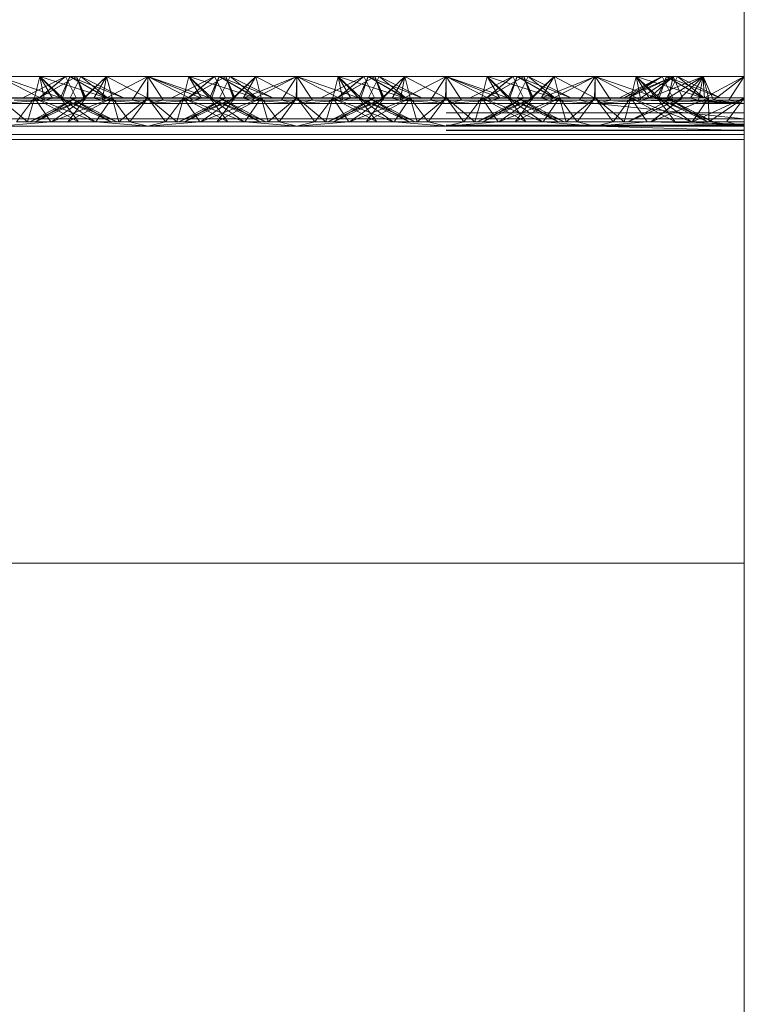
# Paper-space layout 'Layout1' of a CAD drawing. Extents: x -2 to 1033, y -36 to 596.
# Tile 176 of 182: x 705.16 to 706.37, y 527.84 to 529.49. Entities that reach past the tile are written whole.
import ezdxf

# ---------------------------------------------------------------- set-up
doc = ezdxf.new("R2010")
doc.units = 0
doc.linetypes.add('ACAD_ISO02W100', pattern=[15, 12, -3])
doc.layers.get('0').update_dxf_attribs({"linetype": 'CONTINUOUS'})
doc.layers.get('DEFPOINTS').update_dxf_attribs({"color": 132, "linetype": 'CONTINUOUS'})
for name, color, linetype, lineweight in [('SS_1.ET-HALA_TaO-JD-LAVKA-ZEBRIK', 9, 'CONTINUOUS', 13), ('SS_KOTY', 3, 'CONTINUOUS', 25), ('SS_STAV.OK-KOTY', 251, 'CONTINUOUS', 13)]:
    doc.layers.add(name, color=color, linetype=linetype, lineweight=lineweight)
doc.styles.add('ROMANS', font='romans.shx', dxfattribs={"width": 0.8})
doc.dimstyles.new('A-1_(2.5)_50AS', dxfattribs={"dimtxt": 2.5, "dimasz": 2, "dimexe": 1, "dimexo": 2, "dimgap": 0, "dimtad": 0, "dimdec": 1, "dimlfac": 50, "dimrnd": 1, "dimtxsty": 'ROMANS', "dimblk1": 'OBLIQUE', "dimblk2": 'OBLIQUE', "dimsah": 1, "dimcen": 2, "dimclrd": 256, "dimclre": 256, "dimclrt": 256, "dimadec": 1, "dimazin": 2, "dimtfac": 0.714286, "dimtdec": 1, "dimtmove": 0, "dimatfit": 3, "dimldrblk": 'OPEN', "dimfxl": 1, "dimtvp": 1.142857, "dimtfill": 1, "dimtolj": 1, "dimlwd": -1, "dimlwe": -1, "dimarcsym": 0})

# ---------------------------------------------------------------- blocks, each defined once
blk = doc.blocks.new('_Oblique')
at = {"color": 0, "linetype": 'ByBlock', "lineweight": -2}
blk.add_line((-0.5, -0.5), (0.5, 0.5), dxfattribs=at)
blk = doc.blocks.new('*D108')
at = {"layer": 'DEFPOINTS', "color": 0, "transparency": 16777216}
for p in [(696.3704, 538.83), (696.3704, 519.7604, -4571), (708.3704, 519.7604, -4571)]:
    blk.add_point(p, dxfattribs=at)
at = {"layer": 'SS_STAV.OK-KOTY', "transparency": 16777216}
for p, q in [((696.3704, 521.7604), (696.3704, 539.83)), ((708.3704, 521.7604), (708.3704, 539.83)), ((708.3704, 538.83), (696.3704, 538.83))]:
    blk.add_line(p, q, dxfattribs=at)
at = {"layer": 'SS_STAV.OK-KOTY', "transparency": 16777216, "xscale": 2, "yscale": 2, "zscale": 2, "rotation": 180}
blk.add_blockref('_Oblique', (696.3704, 538.83), dxfattribs=at)
at = {"layer": 'SS_STAV.OK-KOTY', "transparency": 16777216, "xscale": 2, "yscale": 2, "zscale": 2}
blk.add_blockref('_Oblique', (708.3704, 538.83), dxfattribs=at)
at = {"layer": 'SS_STAV.OK-KOTY', "transparency": 16777216, "insert": (702.3704, 541.6872), "char_height": 2.5, "attachment_point": 5, "style": 'ROMANS', "bg_fill": 3, "box_fill_scale": 1.1, "bg_fill_color": 256, "bg_fill_true_color": 13158600, "bg_fill_transparency": 0}
blk.add_mtext('\\A1;600', dxfattribs=at)
blk = doc.blocks.new('_OPEN')
at = {"color": 0, "linetype": 'ByBlock'}
for p, q in [((-1, 0.16667), (0, 0)), ((0, 0), (-1, -0.16667)), ((0, 0), (-1, 0))]:
    blk.add_line(p, q, dxfattribs=at)
blk = doc.blocks.new('*D111')
at = {"layer": 'DEFPOINTS', "color": 0, "transparency": 16777216}
for p in [(714.6704, 544.83), (714.6704, 534.2051, -4586.4), (685.6704, 525.2604, -4586.4)]:
    blk.add_point(p, dxfattribs=at)
at = {"layer": 'SS_KOTY', "transparency": 16777216}
for p, q in [((685.6704, 527.2604), (685.6704, 545.83)), ((714.6704, 536.2051), (714.6704, 545.83)), ((685.6704, 544.83), (714.6704, 544.83))]:
    blk.add_line(p, q, dxfattribs=at)
at = {"layer": 'SS_KOTY', "transparency": 16777216, "xscale": 2, "yscale": 2, "zscale": 2, "rotation": 180}
blk.add_blockref('_Oblique', (685.6704, 544.83), dxfattribs=at)
at = {"layer": 'SS_KOTY', "transparency": 16777216, "xscale": 2, "yscale": 2, "zscale": 2}
blk.add_blockref('_Oblique', (714.6704, 544.83), dxfattribs=at)
at = {"layer": 'SS_KOTY', "transparency": 16777216, "insert": (700.1704, 547.6872), "char_height": 2.5, "attachment_point": 5, "style": 'ROMANS', "bg_fill": 3, "box_fill_scale": 1.1, "bg_fill_color": 256, "bg_fill_true_color": 13158600, "bg_fill_transparency": 0}
blk.add_mtext('\\A1;1450', dxfattribs=at)

psp = doc.layouts.get("Layout1")

# ---------------------------------------------------------------- dimensions: what is measured, and where the dimension line sits
at = {"layer": 'SS_STAV.OK-KOTY'}
dim = psp.add_linear_dim(base=(696.3704, 538.83), p1=(708.3704, 519.7604, -4571), p2=(696.3704, 519.7604, -4571), dimstyle='A-1_(2.5)_50AS', override={"dimtmove": 1}, dxfattribs=at)
dim.commit()
dim.dimension.update_dxf_attribs({"geometry": '*D108', "text_midpoint": (702.3704, 541.6872)})

# ---------------------------------------------------------------- next in the draw order: dimensions: what is measured, and where the dimension line sits
at = {"layer": 'SS_KOTY'}
dim = psp.add_linear_dim(base=(714.6704, 544.83), p1=(685.6704, 525.2604, -4586.4), p2=(714.6704, 534.2051, -4586.4), dimstyle='A-1_(2.5)_50AS', override={"dimtmove": 1}, dxfattribs=at)
dim.commit()
dim.dimension.update_dxf_attribs({"geometry": '*D111', "text_midpoint": (700.1704, 547.6872)})

# ---------------------------------------------------------------- next in the draw order: linework, layer by layer
at = {"layer": 'SS_1.ET-HALA_TaO-JD-LAVKA-ZEBRIK', "color": 5, "linetype": 'Continuous', "ltscale": 0.25}
for p, q in [((706.3704, 534.2051), (706.3704, 499.2604)), ((705.1204, 529.3962), (705.1971, 529.3562)), ((705.1893, 529.3962), (705.1204, 529.3962)), ((705.1971, 529.3562), (705.1893, 529.3962)), ((705.1893, 529.3962), (705.2107, 529.3596)), ((705.1893, 529.3962), (705.2275, 529.3604)), ((705.2398, 529.3962), (705.1893, 529.3962)), ((705.2398, 529.3962), (705.2275, 529.3604)), ((705.2398, 529.3962), (705.303, 529.3604)), ((705.2583, 529.3962), (705.2398, 529.3962)), ((705.303, 529.3604), (705.2583, 529.3962)), ((705.3298, 529.3604), (705.2583, 529.3962)), ((705.3014, 529.3962), (705.2583, 529.3962)), ((705.3014, 529.3962), (705.2869, 529.3819)), ((705.3014, 529.3962), (705.3694, 529.3604)), ((705.3704, 529.3962), (705.3014, 529.3962)), ((705.3704, 529.3962), (705.3694, 529.3604)), ((705.4367, 529.3733), (705.3704, 529.3962)), ((705.4393, 529.3962), (705.3704, 529.3962)), ((705.4825, 529.3962), (705.4109, 529.3604)), ((705.501, 529.3962), (705.4383, 529.3604)), ((705.4383, 529.3604), (705.4825, 529.3962)), ((705.4534, 529.3816), (705.4393, 529.3962)), ((705.4656, 529.3878), (705.4393, 529.3962)), ((705.4825, 529.3962), (705.4393, 529.3962)), ((705.501, 529.3962), (705.4825, 529.3962)), ((705.5133, 529.3604), (705.501, 529.3962)), ((705.5514, 529.3962), (705.501, 529.3962)), ((705.5133, 529.3604), (705.5514, 529.3962)), ((705.5301, 529.3596), (705.6204, 529.3962)), ((705.5301, 529.3596), (705.5514, 529.3962)), ((705.5437, 529.3562), (705.6204, 529.3962)), ((705.6204, 529.3962), (705.5514, 529.3962)), ((705.6204, 529.3962), (705.5943, 529.3562)), ((705.6464, 529.3562), (705.6204, 529.3962)), ((705.6204, 529.3962), (705.6971, 529.3562)), ((705.6893, 529.3962), (705.6204, 529.3962)), ((705.6893, 529.3962), (705.6971, 529.3562)), ((705.6893, 529.3962), (705.7107, 529.3596)), ((705.6893, 529.3962), (705.7275, 529.3604)), ((705.7398, 529.3962), (705.6893, 529.3962)), ((705.7398, 529.3962), (705.7275, 529.3604)), ((705.7398, 529.3962), (705.803, 529.3604)), ((705.7583, 529.3962), (705.7398, 529.3962)), ((705.803, 529.3604), (705.7583, 529.3962)), ((705.8298, 529.3604), (705.7583, 529.3962)), ((705.8014, 529.3962), (705.7583, 529.3962)), ((705.8014, 529.3962), (705.7869, 529.3819)), ((705.8014, 529.3962), (705.8694, 529.3604)), ((705.8704, 529.3962), (705.8014, 529.3962)), ((705.8694, 529.3604), (705.8704, 529.3962)), ((705.9367, 529.3733), (705.8704, 529.3962)), ((705.9393, 529.3962), (705.8704, 529.3962)), ((705.9825, 529.3962), (705.9109, 529.3604)), ((705.9383, 529.3604), (706.001, 529.3962)), ((705.9825, 529.3962), (705.9383, 529.3604)), ((705.9534, 529.3816), (705.9393, 529.3962)), ((705.9656, 529.3878), (705.9393, 529.3962)), ((705.9825, 529.3962), (705.9393, 529.3962)), ((706.001, 529.3962), (705.9825, 529.3962)), ((706.0133, 529.3604), (706.001, 529.3962)), ((706.0514, 529.3962), (706.001, 529.3962)), ((706.0133, 529.3604), (706.0514, 529.3962)), ((706.0301, 529.3596), (706.1204, 529.3962)), ((706.0301, 529.3596), (706.0514, 529.3962)), ((706.0437, 529.3562), (706.1204, 529.3962)), ((706.1204, 529.3962), (706.0514, 529.3962)), ((706.0943, 529.3562), (706.1204, 529.3962)), ((706.1464, 529.3562), (706.1204, 529.3962)), ((706.1204, 529.3962), (706.1971, 529.3562)), ((706.1893, 529.3962), (706.1204, 529.3962)), ((706.1971, 529.3562), (706.1893, 529.3962)), ((706.1893, 529.3962), (706.2107, 529.3596)), ((706.1893, 529.3962), (706.2275, 529.3604)), ((706.2398, 529.3962), (706.1893, 529.3962)), ((706.2275, 529.3604), (706.2398, 529.3962)), ((706.2398, 529.3962), (706.303, 529.3604)), ((706.2583, 529.3962), (706.2398, 529.3962)), ((706.303, 529.3604), (706.2583, 529.3962)), ((706.3298, 529.3604), (706.2583, 529.3962)), ((706.3014, 529.3962), (706.2583, 529.3962)), ((706.3014, 529.3962), (706.2821, 529.3843)), ((706.3014, 529.3962), (706.3026, 529.374)), ((706.3704, 529.3962), (706.3014, 529.3962)), ((706.3704, 529.3962), (706.3162, 529.3672)), ((706.1204, 529.3509), (698.6204, 529.3509)), ((705.1204, 529.3509), (705.1971, 529.3562)), ((705.1464, 529.3562), (705.1971, 529.3562)), ((705.1971, 529.3562), (705.2107, 529.3596)), ((705.1971, 529.3562), (705.5437, 529.3562)), ((705.2275, 529.3604), (705.2107, 529.3596)), ((705.2107, 529.3596), (705.5301, 529.3596)), ((705.5133, 529.3604), (705.2275, 529.3604)), ((705.5301, 529.3596), (705.5133, 529.3604)), ((705.5437, 529.3562), (705.5301, 529.3596)), ((705.6204, 529.3509), (705.5437, 529.3562)), ((705.5437, 529.3562), (705.5943, 529.3562)), ((705.5943, 529.3562), (705.6204, 529.3509)), ((705.5943, 529.3562), (705.6464, 529.3562)), ((705.6204, 529.3509), (705.6971, 529.3562)), ((705.6204, 529.3509), (705.6464, 529.3562)), ((705.6464, 529.3562), (705.6971, 529.3562)), ((705.6971, 529.3562), (705.7107, 529.3596)), ((705.6971, 529.3562), (706.0437, 529.3562)), ((705.7275, 529.3604), (705.7107, 529.3596)), ((705.7107, 529.3596), (706.0301, 529.3596)), ((706.0133, 529.3604), (705.7275, 529.3604)), ((706.0133, 529.3604), (706.0301, 529.3596)), ((706.0301, 529.3596), (706.0437, 529.3562)), ((706.0437, 529.3562), (706.1204, 529.3509)), ((706.0437, 529.3562), (706.0943, 529.3562)), ((706.1204, 529.3509), (706.0943, 529.3562)), ((706.0943, 529.3562), (706.1464, 529.3562)), ((706.1204, 529.3509), (706.1971, 529.3562)), ((706.1204, 529.3509), (706.1464, 529.3562)), ((706.1204, 529.3509), (706.3704, 529.351)), ((706.3704, 529.3254), (706.1204, 529.3509)), ((706.1464, 529.3562), (706.1971, 529.3562)), ((706.1971, 529.3562), (706.2107, 529.3596)), ((706.1971, 529.3562), (706.3704, 529.351)), ((706.2107, 529.3596), (706.3704, 529.3604)), ((706.2107, 529.3596), (706.2275, 529.3604)), ((706.3704, 529.351), (706.2107, 529.3596)), ((706.3704, 529.3604), (706.2275, 529.3604)), ((698.3704, 529.3254), (706.3704, 529.3254)), ((706.3704, 529.2904), (698.3704, 529.2904)), ((698.3704, 528.5804), (706.3704, 528.5804))]:
    psp.add_line(p, q, dxfattribs=at)
at = {"layer": 'SS_1.ET-HALA_TaO-JD-LAVKA-ZEBRIK', "color": 9, "linetype": 'ACAD_ISO02W100', "ltscale": 0.25}
for p, q in [((705.1204, 529.3962), (705.2239, 529.3604)), ((705.2325, 529.3962), (705.1609, 529.3604)), ((705.1893, 529.3962), (705.1804, 529.3604)), ((705.1883, 529.3604), (705.251, 529.3962)), ((705.1883, 529.3604), (705.2325, 529.3962)), ((705.251, 529.3962), (705.1888, 529.3604)), ((705.1888, 529.3604), (705.2325, 529.3962)), ((705.1893, 529.3962), (705.2239, 529.3604)), ((705.1893, 529.3962), (705.3009, 529.3604)), ((705.2398, 529.3962), (705.2243, 529.3604)), ((705.2325, 529.3962), (705.2454, 529.3704)), ((705.2398, 529.3962), (705.3009, 529.3604)), ((705.2398, 529.3962), (705.3298, 529.3604)), ((705.2404, 529.3604), (705.2583, 529.3962)), ((705.2633, 529.3604), (705.251, 529.3962)), ((705.251, 529.3962), (705.2542, 529.388)), ((705.2544, 529.3884), (705.251, 529.3962)), ((705.251, 529.3962), (705.2665, 529.3604)), ((705.2542, 529.388), (705.2651, 529.3604)), ((705.2665, 529.3604), (705.2544, 529.3884)), ((705.2633, 529.3604), (705.3014, 529.3962)), ((705.2869, 529.3819), (705.2651, 529.3604)), ((705.2801, 529.3596), (705.3014, 529.3962)), ((705.2937, 529.3562), (705.3704, 529.3962)), ((705.2937, 529.3562), (705.3014, 529.3962)), ((705.3014, 529.3962), (705.3104, 529.3604)), ((705.3076, 529.3715), (705.3014, 529.3962)), ((705.3443, 529.3562), (705.3704, 529.3962)), ((705.3964, 529.3562), (705.3704, 529.3962)), ((705.3704, 529.3962), (705.4471, 529.3562)), ((705.3704, 529.3962), (705.4607, 529.3596)), ((705.3704, 529.3604), (705.3704, 529.3962)), ((705.4304, 529.3604), (705.4393, 529.3962)), ((705.4393, 529.3962), (705.4332, 529.3715)), ((705.4388, 529.3604), (705.501, 529.3962)), ((705.4388, 529.3604), (705.4825, 529.3962)), ((705.4393, 529.3962), (705.4607, 529.3596)), ((705.4393, 529.3962), (705.4775, 529.3604)), ((705.4739, 529.3604), (705.4534, 529.3816)), ((705.4907, 529.3797), (705.4656, 529.3878)), ((705.4743, 529.3604), (705.4898, 529.3962)), ((705.4864, 529.3884), (705.4743, 529.3604)), ((705.4898, 529.3962), (705.4775, 529.3604)), ((705.4825, 529.3962), (705.5004, 529.3604)), ((705.4898, 529.3962), (705.4864, 529.3884)), ((705.5509, 529.3604), (705.4898, 529.3962)), ((705.4898, 529.3962), (705.553, 529.3604)), ((705.5798, 529.3604), (705.4898, 529.3962)), ((705.4954, 529.3704), (705.5083, 529.3962)), ((705.5151, 529.3604), (705.501, 529.3962)), ((705.5165, 529.3604), (705.501, 529.3962)), ((705.5083, 529.3962), (705.553, 529.3604)), ((705.5798, 529.3604), (705.5083, 529.3962)), ((705.5151, 529.3604), (705.5514, 529.3962)), ((705.5604, 529.3604), (705.5514, 529.3962)), ((705.6194, 529.3604), (705.5514, 529.3962)), ((705.6194, 529.3604), (705.6204, 529.3962)), ((705.6204, 529.3962), (705.7239, 529.3604)), ((705.6204, 529.3604), (705.6204, 529.3962)), ((705.7325, 529.3962), (705.6609, 529.3604)), ((705.6893, 529.3962), (705.6804, 529.3604)), ((705.6883, 529.3604), (705.751, 529.3962)), ((705.6883, 529.3604), (705.7325, 529.3962)), ((705.751, 529.3962), (705.6888, 529.3604)), ((705.6888, 529.3604), (705.7325, 529.3962)), ((705.6893, 529.3962), (705.7239, 529.3604)), ((705.6893, 529.3962), (705.8009, 529.3604)), ((705.7398, 529.3962), (705.7243, 529.3604)), ((705.7325, 529.3962), (705.7454, 529.3704)), ((705.7398, 529.3962), (705.8009, 529.3604)), ((705.7398, 529.3962), (705.8298, 529.3604)), ((705.7404, 529.3604), (705.7583, 529.3962)), ((705.7633, 529.3604), (705.751, 529.3962)), ((705.751, 529.3962), (705.7542, 529.388)), ((705.751, 529.3962), (705.7665, 529.3604)), ((705.7544, 529.3884), (705.751, 529.3962)), ((705.7542, 529.388), (705.7651, 529.3604)), ((705.7665, 529.3604), (705.7544, 529.3884)), ((705.7633, 529.3604), (705.8014, 529.3962)), ((705.7869, 529.3819), (705.7651, 529.3604)), ((705.7801, 529.3596), (705.8014, 529.3962)), ((705.7937, 529.3562), (705.8704, 529.3962)), ((705.7937, 529.3562), (705.8014, 529.3962)), ((705.8014, 529.3962), (705.8104, 529.3604)), ((705.8076, 529.3715), (705.8014, 529.3962)), ((705.8443, 529.3562), (705.8704, 529.3962)), ((705.8964, 529.3562), (705.8704, 529.3962)), ((705.8704, 529.3962), (705.9471, 529.3562)), ((705.8704, 529.3962), (705.9607, 529.3596)), ((705.8704, 529.3604), (705.8704, 529.3962)), ((705.9304, 529.3604), (705.9393, 529.3962)), ((705.9393, 529.3962), (705.9332, 529.3715)), ((705.9388, 529.3604), (706.001, 529.3962)), ((705.9388, 529.3604), (705.9825, 529.3962)), ((705.9393, 529.3962), (705.9607, 529.3596)), ((705.9393, 529.3962), (705.9775, 529.3604)), ((705.9739, 529.3604), (705.9534, 529.3816)), ((705.9907, 529.3797), (705.9656, 529.3878)), ((705.9743, 529.3604), (705.9898, 529.3962)), ((705.9864, 529.3884), (705.9743, 529.3604)), ((705.9898, 529.3962), (705.9775, 529.3604)), ((705.9825, 529.3962), (706.0004, 529.3604)), ((705.9898, 529.3962), (705.9864, 529.3884)), ((706.0509, 529.3604), (705.9898, 529.3962)), ((705.9898, 529.3962), (706.053, 529.3604)), ((706.0798, 529.3604), (705.9898, 529.3962)), ((705.9954, 529.3704), (706.0083, 529.3962)), ((706.0151, 529.3604), (706.001, 529.3962)), ((706.0165, 529.3604), (706.001, 529.3962)), ((706.053, 529.3604), (706.0083, 529.3962)), ((706.0798, 529.3604), (706.0083, 529.3962)), ((706.0151, 529.3604), (706.0514, 529.3962)), ((706.0604, 529.3604), (706.0514, 529.3962)), ((706.1194, 529.3604), (706.0514, 529.3962)), ((706.1194, 529.3604), (706.1204, 529.3962)), ((706.1204, 529.3962), (706.2239, 529.3604)), ((706.1204, 529.3962), (706.1204, 529.3604)), ((706.2325, 529.3962), (706.1613, 529.3604)), ((706.251, 529.3962), (706.1684, 529.3604)), ((706.1684, 529.3604), (706.2325, 529.3962)), ((706.1761, 529.3604), (706.251, 529.3962)), ((706.1761, 529.3604), (706.2325, 529.3962)), ((706.1893, 529.3962), (706.1804, 529.3604)), ((706.2239, 529.3604), (706.1893, 529.3962)), ((706.1893, 529.3962), (706.3009, 529.3604)), ((706.251, 529.3962), (706.1968, 529.3604)), ((706.3014, 529.3962), (706.2114, 529.3604)), ((706.2114, 529.3604), (706.251, 529.3962)), ((706.2398, 529.3962), (706.2243, 529.3604)), ((706.2325, 529.3962), (706.2454, 529.3704)), ((706.3009, 529.3604), (706.2398, 529.3962)), ((706.2398, 529.3962), (706.3298, 529.3604)), ((706.2404, 529.3604), (706.2583, 529.3962)), ((706.2821, 529.3843), (706.2434, 529.3604)), ((706.2456, 529.3709), (706.251, 529.3962)), ((706.251, 529.3962), (706.2665, 529.3604)), ((706.2544, 529.3884), (706.251, 529.3962)), ((706.2665, 529.3604), (706.2544, 529.3884)), ((706.3014, 529.3962), (706.2633, 529.3604)), ((706.2801, 529.3596), (706.3014, 529.3962)), ((706.2937, 529.3562), (706.3014, 529.3962)), ((706.3014, 529.3962), (706.3104, 529.3604)), ((706.3076, 529.3715), (706.3014, 529.3962)), ((706.3186, 529.3562), (706.3014, 529.3962)), ((706.3186, 529.3562), (706.3704, 529.3962)), ((706.3443, 529.3562), (706.3704, 529.3962)), ((705.2454, 529.3704), (705.2504, 529.3604)), ((705.3104, 529.3604), (705.3076, 529.3715)), ((705.4332, 529.3715), (705.4304, 529.3604)), ((705.4739, 529.3604), (705.4367, 529.3733)), ((705.4904, 529.3604), (705.4954, 529.3704)), ((705.5509, 529.3604), (705.4907, 529.3797)), ((705.7454, 529.3704), (705.7504, 529.3604)), ((705.8104, 529.3604), (705.8076, 529.3715)), ((705.9332, 529.3715), (705.9304, 529.3604)), ((705.9739, 529.3604), (705.9367, 529.3733)), ((705.9904, 529.3604), (705.9954, 529.3704)), ((706.0509, 529.3604), (705.9907, 529.3797)), ((706.2434, 529.3604), (706.2456, 529.3709)), ((706.2454, 529.3704), (706.2504, 529.3604)), ((706.3026, 529.374), (706.3034, 529.3604)), ((706.3162, 529.3672), (706.3034, 529.3604)), ((706.3104, 529.3604), (706.3076, 529.3715)), ((705.0301, 529.3596), (705.2107, 529.3596)), ((705.1204, 529.3604), (705.1688, 529.3204)), ((705.1804, 529.3604), (705.1204, 529.3604)), ((705.1503, 529.3204), (705.1804, 529.3604)), ((705.1688, 529.3204), (705.1804, 529.3604)), ((705.2454, 529.3579), (705.1724, 529.3204)), ((705.1724, 529.3204), (705.2522, 529.3544)), ((705.1804, 529.3604), (705.2076, 529.3204)), ((705.1804, 529.3604), (705.2543, 529.3204)), ((705.1804, 529.3604), (705.2819, 529.3204)), ((705.2243, 529.3604), (705.1804, 529.3604)), ((705.2665, 529.3604), (705.1824, 529.3204)), ((705.2504, 529.3604), (705.1824, 529.3204)), ((705.2088, 529.3204), (705.2554, 529.3527)), ((705.2243, 529.3604), (705.2543, 529.3204)), ((705.2243, 529.3604), (705.2819, 529.3204)), ((705.2243, 529.3604), (705.3084, 529.3204)), ((705.3184, 529.3204), (705.2243, 529.3604)), ((705.2275, 529.3604), (705.2243, 529.3604)), ((705.3104, 529.3604), (705.2364, 529.3204)), ((705.2665, 529.3604), (705.2364, 529.3204)), ((705.2404, 529.3604), (705.3084, 529.3204)), ((705.3184, 529.3204), (705.2404, 529.3604)), ((705.2504, 529.3604), (705.2454, 529.3579)), ((705.2522, 529.3544), (705.2665, 529.3604)), ((705.2554, 529.3527), (705.2665, 529.3604)), ((705.2801, 529.3596), (705.2633, 529.3604)), ((705.2708, 529.3448), (705.3104, 529.3604)), ((705.2801, 529.3596), (705.2937, 529.3562)), ((705.2923, 529.3338), (705.3104, 529.3604)), ((705.2937, 529.3562), (705.3704, 529.3509)), ((705.3104, 529.3604), (705.322, 529.3204)), ((705.3404, 529.3204), (705.3104, 529.3604)), ((705.322, 529.3204), (705.3704, 529.3604)), ((705.3404, 529.3204), (705.3704, 529.3604)), ((705.3704, 529.3509), (705.3443, 529.3562)), ((705.4003, 529.3204), (705.3704, 529.3604)), ((705.4188, 529.3204), (705.3704, 529.3604)), ((705.3704, 529.3509), (705.4471, 529.3562)), ((705.3704, 529.3509), (705.3964, 529.3562)), ((705.4003, 529.3204), (705.4304, 529.3604)), ((705.4188, 529.3204), (705.4304, 529.3604)), ((705.5165, 529.3604), (705.4224, 529.3204)), ((705.5004, 529.3604), (705.4224, 529.3204)), ((705.4304, 529.3604), (705.4485, 529.3338)), ((705.5043, 529.3204), (705.4304, 529.3604)), ((705.4304, 529.3604), (705.47, 529.3448)), ((705.4324, 529.3204), (705.5165, 529.3604)), ((705.4324, 529.3204), (705.5004, 529.3604)), ((705.4471, 529.3562), (705.4607, 529.3596)), ((705.4588, 529.3204), (705.5604, 529.3604)), ((705.4588, 529.3204), (705.5165, 529.3604)), ((705.4607, 529.3596), (705.4775, 529.3604)), ((705.5043, 529.3204), (705.4743, 529.3604)), ((705.4743, 529.3604), (705.4854, 529.3527)), ((705.5584, 529.3204), (705.4743, 529.3604)), ((705.4743, 529.3604), (705.4886, 529.3544)), ((705.4854, 529.3527), (705.5319, 529.3204)), ((705.4864, 529.3204), (705.5604, 529.3604)), ((705.4864, 529.3204), (705.5165, 529.3604)), ((705.4886, 529.3544), (705.5684, 529.3204)), ((705.5584, 529.3204), (705.4904, 529.3604)), ((705.4954, 529.3579), (705.4904, 529.3604)), ((705.5684, 529.3204), (705.4954, 529.3579)), ((705.5165, 529.3604), (705.5133, 529.3604)), ((705.5604, 529.3604), (705.5165, 529.3604)), ((705.5301, 529.3596), (705.7107, 529.3596)), ((705.5332, 529.3204), (705.5604, 529.3604)), ((705.572, 529.3204), (705.5604, 529.3604)), ((705.5604, 529.3604), (705.5904, 529.3204)), ((705.6204, 529.3604), (705.5604, 529.3604)), ((705.572, 529.3204), (705.6204, 529.3604)), ((705.5904, 529.3204), (705.6204, 529.3604)), ((705.6204, 529.3604), (705.6503, 529.3204)), ((705.6204, 529.3604), (705.6688, 529.3204)), ((705.6804, 529.3604), (705.6204, 529.3604)), ((705.6503, 529.3204), (705.6804, 529.3604)), ((705.6688, 529.3204), (705.6804, 529.3604)), ((705.7454, 529.3579), (705.6724, 529.3204)), ((705.6724, 529.3204), (705.7522, 529.3544)), ((705.6804, 529.3604), (705.7076, 529.3204)), ((705.6804, 529.3604), (705.7543, 529.3204)), ((705.6804, 529.3604), (705.7819, 529.3204)), ((705.7243, 529.3604), (705.6804, 529.3604)), ((705.7665, 529.3604), (705.6824, 529.3204)), ((705.7504, 529.3604), (705.6824, 529.3204)), ((705.7088, 529.3204), (705.7554, 529.3527)), ((705.7243, 529.3604), (705.7543, 529.3204)), ((705.7243, 529.3604), (705.7819, 529.3204)), ((705.7243, 529.3604), (705.8084, 529.3204)), ((705.8184, 529.3204), (705.7243, 529.3604)), ((705.7275, 529.3604), (705.7243, 529.3604)), ((705.8104, 529.3604), (705.7364, 529.3204)), ((705.7665, 529.3604), (705.7364, 529.3204)), ((705.7404, 529.3604), (705.8084, 529.3204)), ((705.8184, 529.3204), (705.7404, 529.3604)), ((705.7504, 529.3604), (705.7454, 529.3579)), ((705.7522, 529.3544), (705.7665, 529.3604)), ((705.7554, 529.3527), (705.7665, 529.3604)), ((705.7801, 529.3596), (705.7633, 529.3604)), ((705.7708, 529.3448), (705.8104, 529.3604)), ((705.7801, 529.3596), (705.7937, 529.3562)), ((705.7923, 529.3338), (705.8104, 529.3604)), ((705.7937, 529.3562), (705.8704, 529.3509)), ((705.8104, 529.3604), (705.822, 529.3204)), ((705.8404, 529.3204), (705.8104, 529.3604)), ((705.822, 529.3204), (705.8704, 529.3604)), ((705.8404, 529.3204), (705.8704, 529.3604)), ((705.8704, 529.3509), (705.8443, 529.3562)), ((705.9003, 529.3204), (705.8704, 529.3604)), ((705.9188, 529.3204), (705.8704, 529.3604)), ((705.8704, 529.3509), (705.9471, 529.3562)), ((705.8704, 529.3509), (705.8964, 529.3562)), ((705.9003, 529.3204), (705.9304, 529.3604)), ((705.9188, 529.3204), (705.9304, 529.3604)), ((706.0165, 529.3604), (705.9224, 529.3204)), ((706.0004, 529.3604), (705.9224, 529.3204)), ((705.9304, 529.3604), (705.9576, 529.3204)), ((706.0043, 529.3204), (705.9304, 529.3604)), ((705.9304, 529.3604), (705.97, 529.3448)), ((705.9324, 529.3204), (706.0165, 529.3604)), ((705.9324, 529.3204), (706.0004, 529.3604)), ((705.9471, 529.3562), (705.9607, 529.3596)), ((705.9588, 529.3204), (706.0604, 529.3604)), ((705.9588, 529.3204), (706.0165, 529.3604)), ((705.9607, 529.3596), (705.9775, 529.3604)), ((706.0043, 529.3204), (705.9743, 529.3604)), ((705.9743, 529.3604), (705.9854, 529.3527)), ((706.0584, 529.3204), (705.9743, 529.3604)), ((705.9743, 529.3604), (705.9886, 529.3544)), ((705.9854, 529.3527), (706.0319, 529.3204)), ((705.9864, 529.3204), (706.0604, 529.3604)), ((705.9864, 529.3204), (706.0165, 529.3604)), ((705.9886, 529.3544), (706.0684, 529.3204)), ((706.0584, 529.3204), (705.9904, 529.3604)), ((705.9954, 529.3579), (705.9904, 529.3604)), ((706.0684, 529.3204), (705.9954, 529.3579)), ((706.0165, 529.3604), (706.0133, 529.3604)), ((706.0604, 529.3604), (706.0165, 529.3604)), ((706.0301, 529.3596), (706.2801, 529.3596)), ((706.0332, 529.3204), (706.0604, 529.3604)), ((706.072, 529.3204), (706.0604, 529.3604)), ((706.0604, 529.3604), (706.0904, 529.3204)), ((706.1204, 529.3604), (706.0604, 529.3604)), ((706.072, 529.3204), (706.1204, 529.3604)), ((706.0904, 529.3204), (706.1204, 529.3604)), ((706.1204, 529.3604), (706.1503, 529.3204)), ((706.1204, 529.3604), (706.1688, 529.3204)), ((706.1804, 529.3604), (706.1204, 529.3604)), ((706.3704, 529.3509), (706.1204, 529.3509)), ((706.1503, 529.3204), (706.1804, 529.3604)), ((706.1804, 529.3604), (706.1688, 529.3204)), ((706.2455, 529.3578), (706.1753, 529.3204)), ((706.1753, 529.3204), (706.2524, 529.3542)), ((706.2665, 529.3604), (706.1755, 529.3204)), ((706.2504, 529.3604), (706.1755, 529.3204)), ((706.1804, 529.3604), (706.2076, 529.3204)), ((706.1804, 529.3604), (706.2543, 529.3204)), ((706.2819, 529.3204), (706.1804, 529.3604)), ((706.2243, 529.3604), (706.1804, 529.3604)), ((706.1971, 529.3562), (706.2937, 529.3562)), ((706.2138, 529.3204), (706.256, 529.3524)), ((706.3104, 529.3604), (706.2141, 529.3204)), ((706.2665, 529.3604), (706.2141, 529.3204)), ((706.2243, 529.3604), (706.2543, 529.3204)), ((706.2819, 529.3204), (706.2243, 529.3604)), ((706.2243, 529.3604), (706.3084, 529.3204)), ((706.2243, 529.3604), (706.3184, 529.3204)), ((706.2275, 529.3604), (706.2243, 529.3604)), ((706.3084, 529.3204), (706.2404, 529.3604)), ((706.3184, 529.3204), (706.2404, 529.3604)), ((706.2504, 529.3604), (706.2455, 529.3578)), ((706.2524, 529.3542), (706.2665, 529.3604)), ((706.256, 529.3524), (706.2665, 529.3604)), ((706.2801, 529.3596), (706.2633, 529.3604)), ((706.2717, 529.3444), (706.3104, 529.3604)), ((706.2801, 529.3596), (706.2937, 529.3562)), ((706.3704, 529.3604), (706.2837, 529.3204)), ((706.3104, 529.3604), (706.2837, 529.3204)), ((706.2923, 529.3338), (706.3104, 529.3604)), ((706.2937, 529.3562), (706.3704, 529.3509)), ((706.2937, 529.3562), (706.3186, 529.3562)), ((706.3111, 529.3242), (706.3104, 529.3604)), ((706.3143, 529.3225), (706.3704, 529.3604)), ((706.3704, 529.3509), (706.3186, 529.3562)), ((706.3186, 529.3562), (706.3443, 529.3562)), ((706.3404, 529.3204), (706.3704, 529.3604)), ((706.3704, 529.3509), (706.3443, 529.3562)), ((706.3443, 529.3562), (706.3704, 529.3562)), ((698.3704, 529.3353), (706.3704, 529.3353)), ((705.2088, 529.3204), (705.2708, 529.3448)), ((705.2832, 529.3204), (705.2923, 529.3338)), ((705.4485, 529.3338), (705.4576, 529.3204)), ((705.47, 529.3448), (705.5319, 529.3204)), ((705.7088, 529.3204), (705.7708, 529.3448)), ((705.7832, 529.3204), (705.7923, 529.3338)), ((705.97, 529.3448), (706.0319, 529.3204)), ((706.2138, 529.3204), (706.2717, 529.3444)), ((706.2832, 529.3204), (706.2923, 529.3338)), ((705.1204, 529.3128), (705.2076, 529.3204)), ((705.1503, 529.3204), (705.2076, 529.3204)), ((705.2076, 529.3204), (705.5332, 529.3204)), ((705.2832, 529.3204), (705.3704, 529.3128)), ((705.3704, 529.3128), (705.3404, 529.3204)), ((705.4576, 529.3204), (705.3704, 529.3128)), ((705.3704, 529.3128), (705.4003, 529.3204)), ((705.6204, 529.3128), (705.5332, 529.3204)), ((705.5332, 529.3204), (705.5904, 529.3204)), ((705.5904, 529.3204), (705.6204, 529.3128)), ((705.5904, 529.3204), (705.6503, 529.3204)), ((705.6204, 529.3128), (705.7076, 529.3204)), ((705.6204, 529.3128), (705.6503, 529.3204)), ((705.6503, 529.3204), (705.7076, 529.3204)), ((705.7076, 529.3204), (706.0332, 529.3204)), ((705.7832, 529.3204), (705.8704, 529.3128)), ((705.8704, 529.3128), (705.8404, 529.3204)), ((705.9576, 529.3204), (705.8704, 529.3128)), ((705.8704, 529.3128), (705.9003, 529.3204)), ((706.0332, 529.3204), (706.1204, 529.3128)), ((706.0332, 529.3204), (706.0904, 529.3204)), ((706.0904, 529.3204), (706.1204, 529.3128)), ((706.0904, 529.3204), (706.1503, 529.3204)), ((706.1204, 529.3128), (706.2076, 529.3204)), ((706.1204, 529.3128), (706.1503, 529.3204)), ((706.1204, 529.3128), (706.3704, 529.3164)), ((706.1503, 529.3204), (706.2076, 529.3204)), ((706.2076, 529.3204), (706.3704, 529.3164)), ((706.2076, 529.3204), (706.3704, 529.3204)), ((706.3704, 529.3128), (706.2832, 529.3204)), ((706.3112, 529.3204), (706.3111, 529.3242)), ((706.3112, 529.3204), (706.3143, 529.3225)), ((706.3704, 529.3128), (706.3112, 529.3204)), ((706.3704, 529.3128), (706.3404, 529.3204)), ((698.3704, 529.3143), (706.3704, 529.3143)), ((706.3704, 529.3128), (698.3704, 529.3128)), ((698.3704, 529.3064), (706.3704, 529.3064)), ((698.3704, 529.3054), (706.3704, 529.3054)), ((706.3704, 529.2987), (698.3704, 529.2987)), ((706.3704, 529.3054), (706.1204, 529.3128))]:
    psp.add_line(p, q, dxfattribs=at)

doc.saveas('drawing.dxf')
